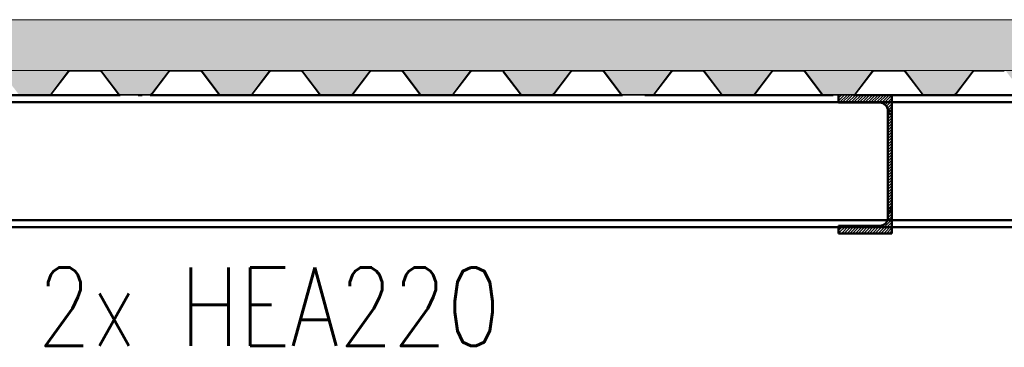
# Paper-space layout 'Layout1' of a CAD drawing. Extents: x -2 to 1243, y -36 to 596.
# Tile 8 of 132: x 129 to 161, y 149 to 159. Entities that reach past the tile are written whole.
import ezdxf

# ---------------------------------------------------------------- set-up
doc = ezdxf.new("R2010")
doc.units = 0
doc.linetypes.add('ACAD_ISO02W100', pattern=[15, 12, -3])
doc.linetypes.add('ACAD_ISO04W100', pattern=[30.5, 24, -3, 0.5, -3])
for name, color, linetype, lineweight in [('SS_2.ET-HALA_TaO-VESTAVBA_A1÷B2-P.NOSNIK', 172, 'CONTINUOUS', 50), ('SS_2.ET-HALA_TaO-VESTAVBA_A1÷B2-PODLAHA', 9, 'CONTINUOUS', 5), ('SS_2.ET-HALA_TaO-VESTAVBA_A1÷B2-TRAPEZ.PLECH', 153, 'CONTINUOUS', 18), ('SS_POPIS_PROFILU', 13, 'CONTINUOUS', 25), ('SS_SRAFY', 8, 'CONTINUOUS', 18)]:
    doc.layers.add(name, color=color, linetype=linetype, lineweight=lineweight)
doc.styles.add('romans.shx', font='romans.shx', dxfattribs={"height": 5})
pattern_1 = [(45, (194.3423, 60.282), (-0.8980256, 0.8980256), []), (45, (195.2403, 60.282), (-0.8980256, 0.8980256), [1.5875, -0.3175, 0, -0.3175])]

psp = doc.layouts.get("Layout1")

# ---------------------------------------------------------------- hatches: boundary and pattern name
at = {"layer": 'SS_2.ET-HALA_TaO-VESTAVBA_A1÷B2-PODLAHA'}
h = psp.add_hatch(dxfattribs=at)
h.set_pattern_fill('ANSI35', color=252, scale=0.2, style=0)
h.set_pattern_definition(pattern_1)
h.paths.add_polyline_path([(398.1123, 159.482), (83.1423, 159.482), (83.1423, 157.862), (398.1123, 157.862)], flags=0)
h = psp.add_hatch(dxfattribs=at)
h.set_pattern_fill('ANSI35', color=252, scale=0.2, style=0)
h.set_pattern_definition(pattern_1)
h.paths.add_polyline_path([(396.6652, 157.862), (394.4202, 157.862, -0.2326123), (394.4835, 157.8291), (395.0183, 157.1277, 0.239242), (395.0686, 157.1034), (396.0184, 157.1034, 0.2392421), (396.0663, 157.1277), (396.6011, 157.8291, -0.2266449)], flags=0)
h.paths.add_polyline_path([(393.4652, 157.862), (391.2202, 157.862, -0.2326123), (391.2835, 157.8291), (391.8183, 157.1277, 0.239242), (391.8686, 157.1034), (392.8184, 157.1034, 0.2392421), (392.8663, 157.1277), (393.4011, 157.8291, -0.2266449)], flags=0)
h.paths.add_polyline_path([(390.2652, 157.862), (388.0202, 157.862, -0.2326123), (388.0835, 157.8291), (388.6183, 157.1277, 0.239242), (388.6686, 157.1034), (389.6184, 157.1034, 0.2301971), (389.6663, 157.1277), (390.2011, 157.8291, -0.2266449)], flags=0)
h.paths.add_polyline_path([(387.0652, 157.862), (384.8202, 157.862, -0.2326123), (384.8835, 157.8291), (385.4183, 157.1277, 0.239242), (385.4686, 157.1034), (386.4184, 157.1034, 0.2392421), (386.4663, 157.1277), (387.0011, 157.8291, -0.2266449)], flags=0)
h.paths.add_polyline_path([(383.8652, 157.862), (381.6202, 157.862, -0.2326123), (381.6835, 157.8291), (382.2183, 157.1277, 0.239242), (382.2686, 157.1034), (383.2184, 157.1034, 0.2392421), (383.2663, 157.1277), (383.8011, 157.8291, -0.2266449)], flags=0)
h.paths.add_polyline_path([(380.6652, 157.862), (378.4202, 157.862, -0.2326123), (378.4835, 157.8291), (379.0183, 157.1277, 0.239242), (379.0686, 157.1034), (380.0184, 157.1034, 0.2392421), (380.0663, 157.1277), (380.6011, 157.8291, -0.2266449)], flags=0)
h.paths.add_polyline_path([(377.4652, 157.862), (375.2202, 157.862, -0.2326123), (375.2835, 157.8291), (375.8183, 157.1277, 0.239242), (375.8686, 157.1034), (376.8184, 157.1034, 0.2301971), (376.8663, 157.1277), (377.4011, 157.8291, -0.2266449)], flags=0)
h.paths.add_polyline_path([(374.2652, 157.862), (372.0202, 157.862, -0.2326123), (372.0835, 157.8291), (372.6183, 157.1277, 0.239242), (372.6686, 157.1034), (373.6184, 157.1034, 0.2392421), (373.6663, 157.1277), (374.2011, 157.8291, -0.2266449)], flags=0)
h.paths.add_polyline_path([(371.0652, 157.862), (368.8202, 157.862, -0.2326123), (368.8835, 157.8291), (369.4183, 157.1277, 0.239242), (369.4686, 157.1034), (370.4184, 157.1034, 0.2392421), (370.4663, 157.1277), (371.0011, 157.8291, -0.2266449)], flags=0)
h.paths.add_polyline_path([(367.8652, 157.862), (365.6202, 157.862, -0.2326123), (365.6835, 157.8291), (366.2183, 157.1277, 0.239242), (366.2686, 157.1034), (367.2184, 157.1034, 0.2392421), (367.2663, 157.1277), (367.8011, 157.8291, -0.2266449)], flags=0)
h.paths.add_polyline_path([(364.6652, 157.862), (362.4202, 157.862, -0.2326123), (362.4835, 157.8291), (363.0183, 157.1277, 0.239242), (363.0686, 157.1034), (364.0184, 157.1034, 0.2301971), (364.0663, 157.1277), (364.6011, 157.8291, -0.2266449)], flags=0)
h.paths.add_polyline_path([(361.4652, 157.862), (359.2202, 157.862, -0.2326123), (359.2835, 157.8291), (359.8183, 157.1277, 0.239242), (359.8686, 157.1034), (360.8184, 157.1034, 0.2392421), (360.8663, 157.1277), (361.4011, 157.8291, -0.2266449)], flags=0)
h.paths.add_polyline_path([(358.2652, 157.862), (356.0202, 157.862, -0.2326123), (356.0835, 157.8291), (356.6183, 157.1277, 0.239242), (356.6686, 157.1034), (357.6184, 157.1034, 0.2392421), (357.6663, 157.1277), (358.2011, 157.8291, -0.2266449)], flags=0)
h.paths.add_polyline_path([(355.0652, 157.862), (352.8202, 157.862, -0.2326123), (352.8835, 157.8291), (353.4183, 157.1277, 0.239242), (353.4686, 157.1034), (354.4184, 157.1034, 0.2392421), (354.4663, 157.1277), (355.0011, 157.8291, -0.2266449)], flags=0)
h.paths.add_polyline_path([(351.8652, 157.862), (349.6202, 157.862, -0.2326123), (349.6835, 157.8291), (350.2183, 157.1277, 0.239242), (350.2686, 157.1034), (351.2184, 157.1034, 0.2301971), (351.2663, 157.1277), (351.8011, 157.8291, -0.2266449)], flags=0)
h.paths.add_polyline_path([(348.6652, 157.862), (346.4202, 157.862, -0.2326123), (346.4835, 157.8291), (347.0183, 157.1277, 0.239242), (347.0686, 157.1034), (348.0184, 157.1034, 0.2392421), (348.0663, 157.1277), (348.6011, 157.8291, -0.2266449)], flags=0)
h.paths.add_polyline_path([(345.4652, 157.862), (343.2202, 157.862, -0.2326123), (343.2835, 157.8291), (343.8183, 157.1277, 0.239242), (343.8686, 157.1034), (344.8184, 157.1034, 0.2392421), (344.8663, 157.1277), (345.4011, 157.8291, -0.2266449)], flags=0)
h.paths.add_polyline_path([(342.2652, 157.862), (340.0202, 157.862, -0.2326123), (340.0835, 157.8291), (340.6183, 157.1277, 0.239242), (340.6686, 157.1034), (341.6184, 157.1034, 0.2392421), (341.6663, 157.1277), (342.2011, 157.8291, -0.2266449)], flags=0)
h.paths.add_polyline_path([(339.0652, 157.862), (336.8202, 157.862, -0.2326123), (336.8835, 157.8291), (337.4183, 157.1277, 0.239242), (337.4686, 157.1034), (338.4184, 157.1034, 0.2301971), (338.4663, 157.1277), (339.0011, 157.8291, -0.2266449)], flags=0)
h.paths.add_polyline_path([(335.8652, 157.862), (333.6202, 157.862, -0.2326123), (333.6835, 157.8291), (334.2183, 157.1277, 0.239242), (334.2686, 157.1034), (335.2184, 157.1034, 0.2392421), (335.2663, 157.1277), (335.8011, 157.8291, -0.2266449)], flags=0)
h.paths.add_polyline_path([(332.6652, 157.862), (330.4202, 157.862, -0.2326123), (330.4835, 157.8291), (331.0183, 157.1277, 0.239242), (331.0686, 157.1034), (332.0184, 157.1034, 0.2392421), (332.0663, 157.1277), (332.6011, 157.8291, -0.2266449)], flags=0)
h.paths.add_polyline_path([(329.4652, 157.862), (327.2202, 157.862, -0.2326123), (327.2835, 157.8291), (327.8183, 157.1277, 0.239242), (327.8686, 157.1034), (328.8184, 157.1034, 0.2392421), (328.8663, 157.1277), (329.4011, 157.8291, -0.2266449)], flags=0)
h.paths.add_polyline_path([(326.2652, 157.862), (324.0202, 157.862, -0.2326123), (324.0835, 157.8291), (324.6183, 157.1277, 0.239242), (324.6686, 157.1034), (325.6184, 157.1034, 0.2301971), (325.6663, 157.1277), (326.2011, 157.8291, -0.2266449)], flags=0)
h.paths.add_polyline_path([(323.0652, 157.862), (320.8202, 157.862, -0.2326123), (320.8835, 157.8291), (321.4183, 157.1277, 0.239242), (321.4686, 157.1034), (322.4184, 157.1034, 0.2392421), (322.4663, 157.1277), (323.0011, 157.8291, -0.2266449)], flags=0)
h.paths.add_polyline_path([(319.8652, 157.862), (317.6202, 157.862, -0.2326123), (317.6835, 157.8291), (318.2183, 157.1277, 0.239242), (318.2686, 157.1034), (319.2184, 157.1034, 0.2392421), (319.2663, 157.1277), (319.8011, 157.8291, -0.2266449)], flags=0)
h.paths.add_polyline_path([(316.6652, 157.862), (314.4202, 157.862, -0.2326123), (314.4835, 157.8291), (315.0183, 157.1277, 0.239242), (315.0686, 157.1034), (316.0184, 157.1034, 0.2392421), (316.0663, 157.1277), (316.6011, 157.8291, -0.2266449)], flags=0)
h.paths.add_polyline_path([(303.8652, 157.862), (301.6202, 157.862, -0.2326123), (301.6835, 157.8291), (302.2183, 157.1277, 0.239242), (302.2686, 157.1034), (303.2184, 157.1034, 0.2392421), (303.2663, 157.1277), (303.8011, 157.8291, -0.2266449)], flags=0)
h.paths.add_polyline_path([(300.6652, 157.862), (298.4202, 157.862, -0.2326123), (298.4835, 157.8291), (299.0183, 157.1277, 0.239242), (299.0686, 157.1034), (300.0184, 157.1034, 0.2301971), (300.0663, 157.1277), (300.6011, 157.8291, -0.2266449)], flags=0)
h.paths.add_polyline_path([(297.4652, 157.862), (295.2202, 157.862, -0.2326123), (295.2835, 157.8291), (295.8183, 157.1277, 0.239242), (295.8686, 157.1034), (296.8184, 157.1034, 0.2392421), (296.8663, 157.1277), (297.4011, 157.8291, -0.2266449)], flags=0)
h.paths.add_polyline_path([(294.2652, 157.862), (292.0202, 157.862, -0.2326123), (292.0835, 157.8291), (292.6183, 157.1277, 0.239242), (292.6686, 157.1034), (293.6184, 157.1034, 0.2392421), (293.6663, 157.1277), (294.2011, 157.8291, -0.2266449)], flags=0)
h.paths.add_polyline_path([(291.0652, 157.862), (288.8202, 157.862, -0.2326123), (288.8835, 157.8291), (289.4183, 157.1277, 0.239242), (289.4686, 157.1034), (290.4184, 157.1034, 0.2392421), (290.4663, 157.1277), (291.0011, 157.8291, -0.2266449)], flags=0)
h.paths.add_polyline_path([(287.8652, 157.862), (285.6202, 157.862, -0.2326123), (285.6835, 157.8291), (286.2183, 157.1277, 0.239242), (286.2686, 157.1034), (287.2184, 157.1034, 0.2301971), (287.2663, 157.1277), (287.8011, 157.8291, -0.2266449)], flags=0)
h.paths.add_polyline_path([(284.6652, 157.862), (282.4202, 157.862, -0.2326123), (282.4835, 157.8291), (283.0183, 157.1277, 0.239242), (283.0686, 157.1034), (284.0184, 157.1034, 0.2392421), (284.0663, 157.1277), (284.6011, 157.8291, -0.2266449)], flags=0)
h.paths.add_polyline_path([(281.4652, 157.862), (279.2202, 157.862, -0.2326123), (279.2835, 157.8291), (279.8183, 157.1277, 0.239242), (279.8686, 157.1034), (280.8184, 157.1034, 0.2392421), (280.8663, 157.1277), (281.4011, 157.8291, -0.2266449)], flags=0)
h.paths.add_polyline_path([(278.2652, 157.862), (276.0202, 157.862, -0.2326123), (276.0835, 157.8291), (276.6183, 157.1277, 0.239242), (276.6686, 157.1034), (277.6184, 157.1034, 0.2392421), (277.6663, 157.1277), (278.2011, 157.8291, -0.2266449)], flags=0)
h.paths.add_polyline_path([(275.0652, 157.862), (272.8202, 157.862, -0.2326123), (272.8835, 157.8291), (273.4183, 157.1277, 0.239242), (273.4686, 157.1034), (274.4184, 157.1034, 0.2301971), (274.4663, 157.1277), (275.0011, 157.8291, -0.2266449)], flags=0)
h.paths.add_polyline_path([(271.8652, 157.862), (269.6202, 157.862, -0.2326123), (269.6835, 157.8291), (270.2183, 157.1277, 0.239242), (270.2686, 157.1034), (271.2184, 157.1034, 0.2392421), (271.2663, 157.1277), (271.8011, 157.8291, -0.2266449)], flags=0)
h.paths.add_polyline_path([(268.6652, 157.862), (266.4202, 157.862, -0.2326123), (266.4835, 157.8291), (267.0183, 157.1277, 0.239242), (267.0686, 157.1034), (268.0184, 157.1034, 0.2392421), (268.0663, 157.1277), (268.6011, 157.8291, -0.2266449)], flags=0)
h.paths.add_polyline_path([(265.4652, 157.862), (263.2202, 157.862, -0.2326123), (263.2835, 157.8291), (263.8183, 157.1277, 0.239242), (263.8686, 157.1034), (264.8184, 157.1034, 0.2392421), (264.8663, 157.1277), (265.4011, 157.8291, -0.2266449)], flags=0)
h.paths.add_polyline_path([(262.2652, 157.862), (260.0202, 157.862, -0.2326123), (260.0835, 157.8291), (260.6183, 157.1277, 0.239242), (260.6686, 157.1034), (261.6184, 157.1034, 0.2301971), (261.6663, 157.1277), (262.2011, 157.8291, -0.2266449)], flags=0)
h.paths.add_polyline_path([(259.0652, 157.862), (256.8202, 157.862, -0.2326123), (256.8835, 157.8291), (257.4183, 157.1277, 0.239242), (257.4686, 157.1034), (258.4184, 157.1034, 0.2392421), (258.4663, 157.1277), (259.0011, 157.8291, -0.2266449)], flags=0)
h.paths.add_polyline_path([(255.8652, 157.862), (253.6202, 157.862, -0.2326123), (253.6835, 157.8291), (254.2183, 157.1277, 0.239242), (254.2686, 157.1034), (255.2184, 157.1034, 0.2392421), (255.2663, 157.1277), (255.8011, 157.8291, -0.2266449)], flags=0)
h.paths.add_polyline_path([(252.6652, 157.862), (250.4202, 157.862, -0.2326123), (250.4835, 157.8291), (251.0183, 157.1277, 0.239242), (251.0686, 157.1034), (252.0184, 157.1034, 0.2392421), (252.0663, 157.1277), (252.6011, 157.8291, -0.2266449)], flags=0)
h.paths.add_polyline_path([(249.4652, 157.862), (247.2202, 157.862, -0.2326123), (247.2835, 157.8291), (247.8183, 157.1277, 0.239242), (247.8686, 157.1034), (248.8184, 157.1034, 0.2301971), (248.8663, 157.1277), (249.4011, 157.8291, -0.2266449)], flags=0)
h.paths.add_polyline_path([(246.2652, 157.862), (244.0202, 157.862, -0.2326123), (244.0835, 157.8291), (244.6183, 157.1277, 0.239242), (244.6686, 157.1034), (245.6184, 157.1034, 0.2392421), (245.6663, 157.1277), (246.2011, 157.8291, -0.2266449)], flags=0)
h.paths.add_polyline_path([(243.0652, 157.862), (240.8202, 157.862, -0.2326123), (240.8835, 157.8291), (241.4183, 157.1277, 0.239242), (241.4686, 157.1034), (242.4184, 157.1034, 0.2392421), (242.4663, 157.1277), (243.0011, 157.8291, -0.2266449)], flags=0)
h.paths.add_polyline_path([(239.8652, 157.862), (237.6202, 157.862, -0.2326123), (237.6835, 157.8291), (238.2183, 157.1277, 0.239242), (238.2686, 157.1034), (239.2184, 157.1034, 0.2392421), (239.2663, 157.1277), (239.8011, 157.8291, -0.2266449)], flags=0)
h.paths.add_polyline_path([(236.6652, 157.862), (234.4202, 157.862, -0.2326123), (234.4835, 157.8291), (235.0183, 157.1277, 0.239242), (235.0686, 157.1034), (236.0184, 157.1034, 0.2301971), (236.0663, 157.1277), (236.6011, 157.8291, -0.2266449)], flags=0)
h.paths.add_polyline_path([(233.4652, 157.862), (231.2202, 157.862, -0.2326123), (231.2835, 157.8291), (231.8183, 157.1277, 0.239242), (231.8686, 157.1034), (232.8184, 157.1034, 0.2392421), (232.8663, 157.1277), (233.4011, 157.8291, -0.2266449)], flags=0)
h.paths.add_polyline_path([(230.2652, 157.862), (228.0202, 157.862, -0.2326123), (228.0835, 157.8291), (228.6183, 157.1277, 0.239242), (228.6686, 157.1034), (229.6184, 157.1034, 0.2392421), (229.6663, 157.1277), (230.2011, 157.8291, -0.2266449)], flags=0)
h.paths.add_polyline_path([(227.0652, 157.862), (224.8202, 157.862, -0.2326123), (224.8835, 157.8291), (225.4183, 157.1277, 0.239242), (225.4686, 157.1034), (226.4184, 157.1034, 0.2392421), (226.4663, 157.1277), (227.0011, 157.8291, -0.2266449)], flags=0)
h.paths.add_polyline_path([(223.8652, 157.862), (221.6202, 157.862, -0.2326123), (221.6835, 157.8291), (222.2183, 157.1277, 0.239242), (222.2686, 157.1034), (223.2184, 157.1034, 0.2301971), (223.2663, 157.1277), (223.8011, 157.8291, -0.2266449)], flags=0)
h.paths.add_polyline_path([(220.6652, 157.862), (218.4202, 157.862, -0.2326123), (218.4835, 157.8291), (219.0183, 157.1277, 0.239242), (219.0686, 157.1034), (220.0184, 157.1034, 0.2392421), (220.0663, 157.1277), (220.6011, 157.8291, -0.2266449)], flags=0)
h.paths.add_polyline_path([(217.4652, 157.862), (215.2202, 157.862, -0.2326123), (215.2835, 157.8291), (215.8183, 157.1277, 0.239242), (215.8686, 157.1034), (216.8184, 157.1034, 0.2392421), (216.8663, 157.1277), (217.4011, 157.8291, -0.2266449)], flags=0)
h.paths.add_polyline_path([(214.2652, 157.862), (212.0202, 157.862, -0.2326123), (212.0835, 157.8291), (212.6183, 157.1277, 0.239242), (212.6686, 157.1034), (213.6184, 157.1034, 0.2392421), (213.6663, 157.1277), (214.2011, 157.8291, -0.2266449)], flags=0)
h.paths.add_polyline_path([(211.0652, 157.862), (208.8202, 157.862, -0.2326123), (208.8835, 157.8291), (209.4183, 157.1277, 0.239242), (209.4686, 157.1034), (210.4184, 157.1034, 0.2301971), (210.4663, 157.1277), (211.0011, 157.8291, -0.2266449)], flags=0)
h.paths.add_polyline_path([(207.8652, 157.862), (205.6202, 157.862, -0.2326123), (205.6835, 157.8291), (206.2183, 157.1277, 0.239242), (206.2686, 157.1034), (207.2184, 157.1034, 0.2392421), (207.2663, 157.1277), (207.8011, 157.8291, -0.2266449)], flags=0)
h.paths.add_polyline_path([(204.6652, 157.862), (202.4202, 157.862, -0.2326123), (202.4835, 157.8291), (203.0183, 157.1277, 0.239242), (203.0686, 157.1034), (204.0184, 157.1034, 0.2392421), (204.0663, 157.1277), (204.6011, 157.8291, -0.2266449)], flags=0)
h.paths.add_polyline_path([(201.4652, 157.862), (199.2202, 157.862, -0.2326123), (199.2835, 157.8291), (199.8183, 157.1277, 0.239242), (199.8686, 157.1034), (200.8184, 157.1034, 0.2392421), (200.8663, 157.1277), (201.4011, 157.8291, -0.2266449)], flags=0)
h.paths.add_polyline_path([(188.6652, 157.862), (186.4202, 157.862, -0.2326123), (186.4835, 157.8291), (187.0183, 157.1277, 0.239242), (187.0686, 157.1034), (188.0184, 157.1034, 0.2392421), (188.0663, 157.1277), (188.6011, 157.8291, -0.2266449)], flags=0)
h.paths.add_polyline_path([(185.4652, 157.862), (183.2202, 157.862, -0.2326123), (183.2835, 157.8291), (183.8183, 157.1277, 0.239242), (183.8686, 157.1034), (184.8184, 157.1034, 0.2301971), (184.8663, 157.1277), (185.4011, 157.8291, -0.2266449)], flags=0)
h.paths.add_polyline_path([(182.2652, 157.862), (180.0202, 157.862, -0.2326123), (180.0835, 157.8291), (180.6183, 157.1277, 0.239242), (180.6686, 157.1034), (181.6184, 157.1034, 0.2392421), (181.6663, 157.1277), (182.2011, 157.8291, -0.2266449)], flags=0)
h.paths.add_polyline_path([(179.0652, 157.862), (176.8202, 157.862, -0.2326123), (176.8835, 157.8291), (177.4183, 157.1277, 0.239242), (177.4686, 157.1034), (178.4184, 157.1034, 0.2392421), (178.4663, 157.1277), (179.0011, 157.8291, -0.2266449)], flags=0)
h.paths.add_polyline_path([(175.8652, 157.862), (173.6202, 157.862, -0.2326123), (173.6835, 157.8291), (174.2183, 157.1277, 0.239242), (174.2686, 157.1034), (175.2184, 157.1034, 0.2392421), (175.2663, 157.1277), (175.8011, 157.8291, -0.2266449)], flags=0)
h.paths.add_polyline_path([(172.6652, 157.862), (170.4202, 157.862, -0.2326123), (170.4835, 157.8291), (171.0183, 157.1277, 0.239242), (171.0686, 157.1034), (172.0184, 157.1034, 0.2301971), (172.0663, 157.1277), (172.6011, 157.8291, -0.2266449)], flags=0)
h.paths.add_polyline_path([(169.4652, 157.862), (167.2202, 157.862, -0.2326123), (167.2835, 157.8291), (167.8183, 157.1277, 0.239242), (167.8686, 157.1034), (168.8184, 157.1034, 0.2392421), (168.8663, 157.1277), (169.4011, 157.8291, -0.2266449)], flags=0)
h.paths.add_polyline_path([(166.2652, 157.862), (164.0202, 157.862, -0.2326123), (164.0835, 157.8291), (164.6183, 157.1277, 0.239242), (164.6686, 157.1034), (165.6184, 157.1034, 0.2392421), (165.6663, 157.1277), (166.2011, 157.8291, -0.2266449)], flags=0)
h.paths.add_polyline_path([(163.0652, 157.862), (160.8202, 157.862, -0.2326123), (160.8835, 157.8291), (161.4183, 157.1277, 0.239242), (161.4686, 157.1034), (162.4184, 157.1034, 0.2392421), (162.4663, 157.1277), (163.0011, 157.8291, -0.2266449)], flags=0)
h.paths.add_polyline_path([(159.8652, 157.862), (157.6202, 157.862, -0.2326123), (157.6835, 157.8291), (158.2183, 157.1277, 0.239242), (158.2686, 157.1034), (159.2184, 157.1034, 0.2301971), (159.2663, 157.1277), (159.8011, 157.8291, -0.2266449)], flags=0)
h.paths.add_polyline_path([(156.6652, 157.862), (154.4202, 157.862, -0.2326123), (154.4835, 157.8291), (155.0183, 157.1277, 0.239242), (155.0686, 157.1034), (156.0184, 157.1034, 0.2392421), (156.0663, 157.1277), (156.6011, 157.8291, -0.2266449)], flags=0)
h.paths.add_polyline_path([(153.4652, 157.862), (151.2202, 157.862, -0.2326123), (151.2835, 157.8291), (151.8183, 157.1277, 0.239242), (151.8686, 157.1034), (152.8184, 157.1034, 0.2392421), (152.8663, 157.1277), (153.4011, 157.8291, -0.2266449)], flags=0)
h.paths.add_polyline_path([(150.2652, 157.862), (148.0202, 157.862, -0.2326123), (148.0835, 157.8291), (148.6183, 157.1277, 0.239242), (148.6686, 157.1034), (149.6184, 157.1034, 0.2392421), (149.6663, 157.1277), (150.2011, 157.8291, -0.2266449)], flags=0)
h.paths.add_polyline_path([(147.0652, 157.862), (144.8202, 157.862, -0.2326123), (144.8835, 157.8291), (145.4183, 157.1277, 0.239242), (145.4686, 157.1034), (146.4184, 157.1034, 0.2301971), (146.4663, 157.1277), (147.0011, 157.8291, -0.2266449)], flags=0)
h.paths.add_polyline_path([(143.8652, 157.862), (141.6202, 157.862, -0.2326123), (141.6835, 157.8291), (142.2183, 157.1277, 0.239242), (142.2686, 157.1034), (143.2184, 157.1034, 0.2392421), (143.2663, 157.1277), (143.8011, 157.8291, -0.2266449)], flags=0)
h.paths.add_polyline_path([(140.6652, 157.862), (138.4202, 157.862, -0.2326123), (138.4835, 157.8291), (139.0183, 157.1277, 0.239242), (139.0686, 157.1034), (140.0184, 157.1034, 0.2392421), (140.0663, 157.1277), (140.6011, 157.8291, -0.2266449)], flags=0)
h.paths.add_polyline_path([(137.4652, 157.862), (135.2202, 157.862, -0.2326123), (135.2835, 157.8291), (135.8183, 157.1277, 0.239242), (135.8686, 157.1034), (136.8184, 157.1034, 0.2392421), (136.8663, 157.1277), (137.4011, 157.8291, -0.2266449)], flags=0)
h.paths.add_polyline_path([(134.2652, 157.862), (132.0202, 157.862, -0.2326123), (132.0835, 157.8291), (132.6183, 157.1277, 0.239242), (132.6686, 157.1034), (133.6184, 157.1034, 0.2301971), (133.6663, 157.1277), (134.2011, 157.8291, -0.2266449)], flags=0)
h.paths.add_polyline_path([(131.0652, 157.862), (128.8202, 157.862, -0.2326123), (128.8835, 157.8291), (129.4183, 157.1277, 0.239242), (129.4686, 157.1034), (130.4184, 157.1034, 0.2392421), (130.4663, 157.1277), (131.0011, 157.8291, -0.2266449)], flags=0)
h.paths.add_polyline_path([(127.8652, 157.862), (125.6202, 157.862, -0.2326123), (125.6835, 157.8291), (126.2183, 157.1277, 0.239242), (126.2686, 157.1034), (127.2184, 157.1034, 0.2392421), (127.2663, 157.1277), (127.8011, 157.8291, -0.2266449)], flags=0)
h.paths.add_polyline_path([(124.6652, 157.862), (122.4202, 157.862, -0.2326123), (122.4835, 157.8291), (123.0183, 157.1277, 0.239242), (123.0686, 157.1034), (124.0184, 157.1034, 0.2392421), (124.0663, 157.1277), (124.6011, 157.8291, -0.2266449)], flags=0)
h.paths.add_polyline_path([(121.4652, 157.862), (119.2202, 157.862, -0.2326123), (119.2835, 157.8291), (119.8183, 157.1277, 0.239242), (119.8686, 157.1034), (120.8184, 157.1034, 0.2301971), (120.8663, 157.1277), (121.4011, 157.8291, -0.2266449)], flags=0)
h.paths.add_polyline_path([(118.2652, 157.862), (116.0202, 157.862, -0.2326123), (116.0835, 157.8291), (116.6183, 157.1277, 0.239242), (116.6686, 157.1034), (117.6184, 157.1034, 0.2392421), (117.6663, 157.1277), (118.2011, 157.8291, -0.2266449)], flags=0)
h.paths.add_polyline_path([(115.0652, 157.862), (112.8202, 157.862, -0.2326123), (112.8835, 157.8291), (113.4183, 157.1277, 0.239242), (113.4686, 157.1034), (114.4184, 157.1034, 0.2392421), (114.4663, 157.1277), (115.0011, 157.8291, -0.2266449)], flags=0)
h.paths.add_polyline_path([(111.8652, 157.862), (109.6202, 157.862, -0.2326123), (109.6835, 157.8291), (110.2183, 157.1277, 0.239242), (110.2686, 157.1034), (111.2184, 157.1034, 0.2392421), (111.2663, 157.1277), (111.8011, 157.8291, -0.2266449)], flags=0)
h.paths.add_polyline_path([(108.6652, 157.862), (106.4202, 157.862, -0.2326123), (106.4835, 157.8291), (107.0183, 157.1277, 0.239242), (107.0686, 157.1034), (108.0184, 157.1034, 0.2301971), (108.0663, 157.1277), (108.6011, 157.8291, -0.2266449)], flags=0)
h.paths.add_polyline_path([(105.4652, 157.862), (103.2202, 157.862, -0.2326123), (103.2835, 157.8291), (103.8183, 157.1277, 0.239242), (103.8686, 157.1034), (104.8184, 157.1034, 0.2392421), (104.8663, 157.1277), (105.4011, 157.8291, -0.2266449)], flags=0)
h.paths.add_polyline_path([(102.2652, 157.862), (100.0202, 157.862, -0.2326123), (100.0835, 157.8291), (100.6183, 157.1277, 0.239242), (100.6686, 157.1034), (101.6184, 157.1034, 0.2392421), (101.6663, 157.1277), (102.2011, 157.8291, -0.2266449)], flags=0)
h.paths.add_polyline_path([(99.0652, 157.862), (96.8202, 157.862, -0.2326123), (96.8835, 157.8291), (97.4183, 157.1277, 0.239242), (97.4686, 157.1034), (98.4184, 157.1034, 0.2392421), (98.4663, 157.1277), (99.0011, 157.8291, -0.2266449)], flags=0)
h.paths.add_polyline_path([(95.8652, 157.862), (93.6202, 157.862, -0.2326123), (93.6835, 157.8291), (94.2183, 157.1277, 0.239242), (94.2686, 157.1034), (95.2184, 157.1034, 0.2301971), (95.2663, 157.1277), (95.8011, 157.8291, -0.2266449)], flags=0)
h.paths.add_polyline_path([(398.1123, 157.2668), (398.1123, 157.862), (397.6202, 157.862, -0.2326123), (397.6835, 157.8291)], flags=0)
h.paths.add_polyline_path([(195.0652, 157.862), (192.8202, 157.862, -0.2326123), (192.8835, 157.8291), (193.4183, 157.1277, 0.239242), (193.4686, 157.1034), (194.4184, 157.1034, 0.2392421), (194.4663, 157.1277), (195.0011, 157.8291, -0.2266449)], flags=0)
h.paths.add_polyline_path([(308.6686, 157.1034), (309.6184, 157.1034, 0.2392421), (309.6663, 157.1277), (310.2011, 157.8291, -0.2266449), (310.2652, 157.862), (308.0202, 157.862, -0.2326123), (308.0835, 157.8291), (308.6183, 157.1277, 0.239242)], flags=0)
h.paths.add_polyline_path([(90.4835, 157.8291), (91.0183, 157.1277, 0.239242), (91.0686, 157.1034), (92.0184, 157.1034, 0.2392421), (92.0663, 157.1277), (92.6011, 157.8291, -0.2266449), (92.6652, 157.862), (90.4202, 157.862, -0.2326123)], flags=0)
h.paths.add_polyline_path([(89.4652, 157.862), (87.2202, 157.862, -0.2326123), (87.2835, 157.8291), (87.8183, 157.1277, 0.239242), (87.8686, 157.1034), (88.8184, 157.1034, 0.2392421), (88.8663, 157.1277), (89.4011, 157.8291, -0.2266449)], flags=0)
h.paths.add_polyline_path([(86.2652, 157.862), (84.0202, 157.862, -0.2326123), (84.0835, 157.8291), (84.6183, 157.1277, 0.239242), (84.6686, 157.1034), (85.6184, 157.1034, 0.2392421), (85.6663, 157.1277), (86.2011, 157.8291, -0.2266449)], flags=0)
h.paths.add_polyline_path([(197.6663, 157.1277), (198.2011, 157.8291, -0.2266449), (198.2652, 157.862), (196.0202, 157.862, -0.2326123), (196.0835, 157.8291), (196.6183, 157.1277, 0.239242), (196.6686, 157.1034), (197.6184, 157.1034, 0.2301971)], flags=0)
h.paths.add_polyline_path([(191.8652, 157.862), (189.6202, 157.862, -0.2326123), (189.6835, 157.8291), (190.2183, 157.1277, 0.239242), (190.2686, 157.1034), (191.2184, 157.1034, 0.2392421), (191.2663, 157.1277), (191.8011, 157.8291, -0.2266449)], flags=0)
h.paths.add_polyline_path([(311.2835, 157.8291), (311.8183, 157.1277, 0.239242), (311.8686, 157.1034), (312.8184, 157.1034, 0.2301971), (312.8663, 157.1277), (313.4011, 157.8291, -0.2266449), (313.4652, 157.862), (311.2202, 157.862, -0.2326123)], flags=0)
h.paths.add_polyline_path([(305.4686, 157.1034), (306.4184, 157.1034, 0.2392421), (306.4663, 157.1277), (307.0011, 157.8291, -0.2266449), (307.0652, 157.862), (304.8202, 157.862, -0.2326123), (304.8835, 157.8291), (305.4183, 157.1277, 0.239242)], flags=0)
at = {"layer": 'SS_SRAFY'}
h = psp.add_hatch(dxfattribs=at)
h.set_pattern_fill('ANSI31', color=5, scale=0.02, style=0)
h.set_pattern_definition([(45, (194.34228, 60.281964), (-0.04490128, 0.04490128), [])])
h.paths.add_polyline_path([(155.5423, 152.682), (157.2423, 152.682), (157.2423, 157.082), (155.5423, 157.082), (155.5423, 156.842), (156.8523, 156.842, -0.4142136), (157.1123, 156.582), (157.1123, 153.182, -0.4142136), (156.8523, 152.922), (155.5423, 152.922)], flags=0)

# ---------------------------------------------------------------- linework, layer by layer
at = {"layer": 'SS_2.ET-HALA_TaO-VESTAVBA_A1÷B2-P.NOSNIK', "color": 7, "linetype": 'ACAD_ISO04W100', "ltscale": 0.25}
psp.add_line((80.7423, 157.082), (194.3423, 157.082), dxfattribs=at)
psp.add_line((80.7423, 157.082), (194.3423, 157.082), dxfattribs=at)
at = {"layer": 'SS_2.ET-HALA_TaO-VESTAVBA_A1÷B2-P.NOSNIK', "color": 1, "linetype": 'Continuous', "ltscale": 0.25}
for p, q in [((127.2184, 157.082), (129.4661, 157.082)), ((130.4184, 157.082), (132.6661, 157.082)), ((133.6184, 157.082), (135.8661, 157.082)), ((136.8184, 157.082), (139.0661, 157.082)), ((140.0184, 157.082), (142.2661, 157.082)), ((143.2184, 157.082), (145.4661, 157.082)), ((146.4184, 157.082), (148.6661, 157.082)), ((149.6184, 157.082), (151.8661, 157.082)), ((152.8184, 157.082), (155.0661, 157.082)), ((155.5423, 157.082), (155.5423, 156.842)), ((156.0184, 157.082), (157.2423, 157.082)), ((157.2423, 157.082), (158.2661, 157.082)), ((157.2423, 152.682), (157.2423, 157.082)), ((159.2184, 157.082), (161.4661, 157.082)), ((125.5423, 156.862), (155.5423, 156.862)), ((155.5423, 156.842), (156.8523, 156.842)), ((157.2423, 156.862), (189.0423, 156.862)), ((157.1123, 156.582), (157.1123, 153.182)), ((124.0054, 153.102), (157.0791, 153.102)), ((157.2423, 153.102), (190.5791, 153.102)), ((125.5423, 152.882), (155.5423, 152.882)), ((156.8523, 152.922), (155.5423, 152.922)), ((155.5423, 152.922), (155.5423, 152.682)), ((157.2423, 152.882), (189.0423, 152.882)), ((155.5423, 152.682), (157.2423, 152.682))]:
    psp.add_line(p, q, dxfattribs=at)
at = {"layer": 'SS_2.ET-HALA_TaO-VESTAVBA_A1÷B2-P.NOSNIK', "color": 3, "linetype": 'ACAD_ISO02W100', "ltscale": 0.25}
for p, q in [((155.5423, 156.862), (157.2423, 156.862)), ((157.2423, 156.582), (157.1123, 156.582)), ((157.2423, 156.482), (157.1123, 156.482)), ((157.1123, 153.482), (157.2423, 153.482)), ((157.1123, 153.382), (157.2423, 153.382)), ((157.0791, 153.102), (157.2423, 153.102)), ((155.5423, 152.882), (157.2423, 152.882))]:
    psp.add_line(p, q, dxfattribs=at)
at = {"layer": 'SS_2.ET-HALA_TaO-VESTAVBA_A1÷B2-P.NOSNIK', "color": 1, "linetype": 'Continuous', "ltscale": 0.25, "extrusion": (-1.83697e-16, 6.12323e-17, -1)}
for centre, start, end in [((-156.8523, 156.582), 90, 180), ((-156.8523, 153.182), 180, 270)]:
    psp.add_arc(centre, 0.26, start, end, dxfattribs=at)
at = {"layer": 'SS_2.ET-HALA_TaO-VESTAVBA_A1÷B2-PODLAHA', "color": 9, "linetype": 'Continuous', "ltscale": 0.25}
for p, q in [((398.1123, 159.482), (83.1423, 159.482)), ((398.1123, 157.862), (83.1423, 157.862)), ((130.4663, 157.1277), (131.0011, 157.8291)), ((132.0835, 157.8291), (132.6183, 157.1277)), ((133.6663, 157.1277), (134.2011, 157.8291)), ((135.2835, 157.8291), (135.8183, 157.1277)), ((136.8663, 157.1277), (137.4011, 157.8291)), ((138.4835, 157.8291), (139.0183, 157.1277)), ((140.0663, 157.1277), (140.6011, 157.8291)), ((141.6835, 157.8291), (142.2183, 157.1277)), ((143.2663, 157.1277), (143.8011, 157.8291)), ((144.8835, 157.8291), (145.4183, 157.1277)), ((147.0011, 157.8291), (146.4663, 157.1277)), ((149.6663, 157.1277), (150.2011, 157.8291)), ((152.8663, 157.1277), (153.4011, 157.8291)), ((156.6011, 157.8291), (156.0663, 157.1277)), ((159.8011, 157.8291), (159.2663, 157.1277)), ((130.4184, 157.1034), (129.4661, 157.1034)), ((140.0184, 157.1034), (139.0661, 157.1034)), ((143.2184, 157.1034), (142.2661, 157.1034)), ((146.4184, 157.1034), (145.4661, 157.1034)), ((149.6184, 157.1034), (148.6661, 157.1034))]:
    psp.add_line(p, q, dxfattribs=at)
at = {"layer": 'SS_2.ET-HALA_TaO-VESTAVBA_A1÷B2-PODLAHA', "color": 9, "linetype": 'Continuous', "ltscale": 0.25, "extrusion": (-1.83697e-16, 6.12323e-17, -1)}
for centre, start in [((-131.0676, 157.7784), 37.32742), ((-134.2676, 157.7784), 37.32745), ((-137.4676, 157.7784), 37.32742), ((-140.6676, 157.7784), 37.32738), ((-143.8676, 157.7784), 37.32743), ((-156.6676, 157.7784), 37.32743), ((-159.8676, 157.7784), 37.32742)]:
    psp.add_arc(centre, 0.0836, start, 88.98538, dxfattribs=at)
at = {"layer": 'SS_2.ET-HALA_TaO-VESTAVBA_A1÷B2-PODLAHA', "color": 9, "linetype": 'Continuous', "ltscale": 0.25}
for centre, radius, start, end in [((132.0184, 157.7812), 0.0807, 36.34533, 89.96569), ((141.6184, 157.7812), 0.0807, 36.34533, 89.96569), ((144.8184, 157.7812), 0.0807, 36.34533, 89.96569), ((148.0184, 157.7812), 0.0807, 36.34533, 89.96569), ((151.2184, 157.7812), 0.0807, 36.34533, 89.96573), ((130.4184, 157.1627), 0.0593, 270.00002, 323.81866), ((132.6674, 157.1651), 0.0617, 217.3274, 268.85395), ((133.6174, 157.1648), 0.0613, 270.98235, 322.8363), ((135.8674, 157.1651), 0.0617, 217.3274, 268.85395), ((139.0674, 157.1651), 0.0617, 217.3274, 268.85395), ((142.2674, 157.1651), 0.0617, 217.32743, 268.85395), ((143.2184, 157.1627), 0.0593, 270.00002, 323.81866), ((145.4674, 157.1651), 0.0617, 217.3274, 268.85395), ((146.4174, 157.1648), 0.0613, 270.98235, 322.8363), ((148.6674, 157.1651), 0.0617, 217.3274, 268.85395), ((149.6184, 157.1627), 0.0593, 270.00002, 323.81866), ((151.8674, 157.1651), 0.0617, 217.32743, 268.85395), ((152.8184, 157.1627), 0.0593, 270, 323.81866), ((155.0674, 157.1651), 0.0617, 217.3274, 268.85395), ((158.2674, 157.1651), 0.0617, 217.32741, 268.85395), ((159.2174, 157.1648), 0.0613, 270.98235, 322.8363)]:
    psp.add_arc(centre, radius, start, end, dxfattribs=at)
at = {"layer": 'SS_2.ET-HALA_TaO-VESTAVBA_A1÷B2-PODLAHA', "color": 9, "linetype": 'Continuous', "ltscale": 0.25, "extrusion": (3.28218e-13, -2.87066e-13, -1)}
for centre, start in [((-147.0676, 157.7784), 37.32745), ((-153.4676, 157.7784), 37.32743)]:
    psp.add_arc(centre, 0.0836, start, 88.98538, dxfattribs=at)
at = {"layer": 'SS_2.ET-HALA_TaO-VESTAVBA_A1÷B2-PODLAHA', "color": 9, "linetype": 'Continuous', "ltscale": 0.25, "extrusion": (-3.28586e-13, 2.87188e-13, -1)}
psp.add_arc((-150.2676, 157.7784), 0.0836, 37.32742, 88.98538, dxfattribs=at)
at = {"layer": 'SS_2.ET-HALA_TaO-VESTAVBA_A1÷B2-TRAPEZ.PLECH', "color": 5, "linetype": 'Continuous', "ltscale": 0.25}
for p, q in [((130.4834, 157.1148), (131.0183, 157.8162)), ((131.0661, 157.8405), (132.0184, 157.8405)), ((132.0663, 157.8162), (132.6011, 157.1148)), ((132.6183, 157.1277), (132.0834, 157.8291)), ((133.6834, 157.1148), (134.2183, 157.8162)), ((134.2661, 157.8405), (135.2184, 157.8405)), ((135.2663, 157.8162), (135.8011, 157.1148)), ((135.8183, 157.1277), (135.2834, 157.8291)), ((136.8834, 157.1148), (137.4183, 157.8162)), ((137.4661, 157.8405), (138.4184, 157.8405)), ((138.4663, 157.8162), (139.0011, 157.1148)), ((139.0183, 157.1277), (138.4834, 157.8291)), ((140.0834, 157.1148), (140.6183, 157.8162)), ((140.6661, 157.8405), (141.5423, 157.8405)), ((140.7423, 157.862), (140.7423, 157.8405)), ((141.5423, 157.8405), (141.5423, 157.862)), ((141.5423, 157.8405), (141.6184, 157.8405)), ((141.6663, 157.8162), (142.2011, 157.1148)), ((142.2183, 157.1277), (141.6834, 157.8291)), ((143.2834, 157.1148), (143.8183, 157.8162)), ((143.8661, 157.8405), (144.8184, 157.8405)), ((144.8663, 157.8162), (145.4011, 157.1148)), ((145.4183, 157.1277), (144.8834, 157.8291)), ((146.4834, 157.1148), (147.0183, 157.8162)), ((147.0661, 157.8405), (148.0184, 157.8405)), ((148.0663, 157.8162), (148.6011, 157.1148)), ((148.6183, 157.1277), (148.0834, 157.8291)), ((149.6834, 157.1148), (150.2183, 157.8162)), ((150.2661, 157.8405), (151.2184, 157.8405)), ((151.2663, 157.8162), (151.8011, 157.1148)), ((151.8183, 157.1277), (151.2834, 157.8291)), ((152.8834, 157.1148), (153.4183, 157.8162)), ((153.4661, 157.8405), (154.4184, 157.8405)), ((154.4663, 157.8162), (155.0011, 157.1148)), ((155.0183, 157.1277), (154.4834, 157.8291)), ((156.0834, 157.1148), (156.6183, 157.8162)), ((156.6661, 157.8405), (157.6184, 157.8405)), ((157.6663, 157.8162), (158.2011, 157.1148)), ((158.2183, 157.1277), (157.6834, 157.8291)), ((159.2834, 157.1148), (159.8183, 157.8162)), ((159.8661, 157.8405), (160.7423, 157.8405)), ((159.9423, 157.862), (159.9423, 157.8405)), ((160.7423, 157.8405), (160.7423, 157.862)), ((160.7423, 157.8405), (160.8184, 157.8405)), ((129.4661, 157.082), (130.4184, 157.082)), ((133.6184, 157.1034), (132.6661, 157.1034)), ((132.6661, 157.082), (133.6184, 157.082)), ((136.8184, 157.1034), (135.8661, 157.1034)), ((135.8661, 157.082), (136.8184, 157.082)), ((139.0661, 157.082), (140.0184, 157.082)), ((142.2661, 157.082), (143.2184, 157.082)), ((145.4661, 157.082), (146.4184, 157.082)), ((148.6661, 157.082), (149.6184, 157.082)), ((152.8184, 157.1034), (151.8661, 157.1034)), ((151.8661, 157.082), (152.8184, 157.082)), ((156.0184, 157.1034), (155.0661, 157.1034)), ((155.0661, 157.082), (156.0184, 157.082)), ((159.2184, 157.1034), (158.2661, 157.1034)), ((158.2661, 157.082), (159.2184, 157.082))]:
    psp.add_line(p, q, dxfattribs=at)
for centre, radius, start, end in [((131.0661, 157.7812), 0.0807, 90, 143.65479), ((134.2661, 157.7812), 0.0807, 90, 143.65479), ((135.2184, 157.7812), 0.0807, 36.34521, 90), ((137.4661, 157.7812), 0.0807, 90, 143.65479), ((138.4184, 157.7812), 0.0807, 36.34521, 90), ((140.6661, 157.7812), 0.0807, 90, 143.65479), ((143.8661, 157.7812), 0.0807, 90, 143.65479), ((147.0661, 157.7812), 0.0807, 90, 143.65479), ((150.2661, 157.7812), 0.0807, 90, 143.65479), ((153.4661, 157.7812), 0.0807, 90, 143.65479), ((154.4184, 157.7812), 0.0807, 36.34521, 90), ((156.6661, 157.7812), 0.0807, 90, 143.65479), ((157.6184, 157.7812), 0.0807, 36.34521, 90), ((159.8661, 157.7812), 0.0807, 90, 143.65479), ((130.4184, 157.1627), 0.0807, 270, 323.65479), ((132.6661, 157.1627), 0.0807, 216.34521, 270), ((133.6184, 157.1627), 0.0807, 270, 323.65479), ((135.8661, 157.1627), 0.0807, 216.34521, 270), ((136.8184, 157.1627), 0.0593, 270.00002, 323.81847), ((136.8184, 157.1627), 0.0807, 270, 323.65479), ((139.0661, 157.1627), 0.0807, 216.34521, 270), ((140.0184, 157.1627), 0.0593, 270.00002, 323.81847), ((140.0184, 157.1627), 0.0807, 270, 323.65479), ((142.2661, 157.1627), 0.0807, 216.34521, 270), ((143.2184, 157.1627), 0.0807, 270, 323.65479), ((145.4661, 157.1627), 0.0807, 216.34521, 270), ((146.4184, 157.1627), 0.0807, 270, 323.65479), ((148.6661, 157.1627), 0.0807, 216.34521, 270), ((149.6184, 157.1627), 0.0807, 270, 323.65479), ((151.8661, 157.1627), 0.0807, 216.34521, 270), ((152.8184, 157.1627), 0.0807, 270, 323.65479), ((155.0661, 157.1627), 0.0807, 216.34521, 270), ((156.0184, 157.1627), 0.0593, 270.00002, 323.81847), ((156.0184, 157.1627), 0.0807, 270, 323.65479), ((158.2661, 157.1627), 0.0807, 216.34521, 270), ((159.2184, 157.1627), 0.0807, 270, 323.65479)]:
    psp.add_arc(centre, radius, start, end, dxfattribs=at)
at = {"layer": 'SS_2.ET-HALA_TaO-VESTAVBA_A1÷B2-TRAPEZ.PLECH', "color": 5, "linetype": 'Continuous', "ltscale": 0.25, "extrusion": (-9.35e-13, 8.01034e-13, -1)}
for centre in [(-131.0661, 157.7812), (-150.2661, 157.7812)]:
    psp.add_arc(centre, 0.0593, 36.18153, 90, dxfattribs=at)
at = {"layer": 'SS_2.ET-HALA_TaO-VESTAVBA_A1÷B2-TRAPEZ.PLECH', "color": 5, "linetype": 'Continuous', "ltscale": 0.25, "extrusion": (2.54017e-13, 6.13755e-13, -1)}
psp.add_arc((-132.0184, 157.7812), 0.0593, 90, 143.81847, dxfattribs=at)
at = {"layer": 'SS_2.ET-HALA_TaO-VESTAVBA_A1÷B2-TRAPEZ.PLECH', "color": 5, "linetype": 'Continuous', "ltscale": 0.25, "extrusion": (-1.83697e-16, 6.12323e-17, -1)}
for centre, start, end in [((-134.2661, 157.7812), 36.18153, 90), ((-135.2184, 157.7812), 90, 143.81847), ((-153.4661, 157.7812), 36.18153, 90), ((-154.4184, 157.7812), 90, 143.81847), ((-132.6661, 157.1627), 270, 323.81847), ((-133.6184, 157.1627), 216.18153, 270), ((-155.0661, 157.1627), 270, 323.81847)]:
    psp.add_arc(centre, 0.0593, start, end, dxfattribs=at)
at = {"layer": 'SS_2.ET-HALA_TaO-VESTAVBA_A1÷B2-TRAPEZ.PLECH', "color": 5, "linetype": 'Continuous', "ltscale": 0.25, "extrusion": (9.34632e-13, -8.00912e-13, -1)}
for centre in [(-137.4661, 157.7812), (-159.8661, 157.7812)]:
    psp.add_arc(centre, 0.0593, 36.18153, 90, dxfattribs=at)
at = {"layer": 'SS_2.ET-HALA_TaO-VESTAVBA_A1÷B2-TRAPEZ.PLECH', "color": 5, "linetype": 'Continuous', "ltscale": 0.25, "extrusion": (-5.08585e-13, -1.22733e-12, -1)}
for centre in [(-138.4184, 157.7812), (-157.6184, 157.7812)]:
    psp.add_arc(centre, 0.0593, 90, 143.81847, dxfattribs=at)
at = {"layer": 'SS_2.ET-HALA_TaO-VESTAVBA_A1÷B2-TRAPEZ.PLECH', "color": 5, "linetype": 'Continuous', "ltscale": 0.25, "extrusion": (1.40204e-12, -1.2014e-12, -1)}
psp.add_arc((-140.6661, 157.7812), 0.0593, 36.18153, 90, dxfattribs=at)
at = {"layer": 'SS_2.ET-HALA_TaO-VESTAVBA_A1÷B2-TRAPEZ.PLECH', "color": 5, "linetype": 'Continuous', "ltscale": 0.25, "extrusion": (1.52502e-12, 3.68223e-12, -1)}
psp.add_arc((-141.6184, 157.7812), 0.0593, 90, 143.81847, dxfattribs=at)
at = {"layer": 'SS_2.ET-HALA_TaO-VESTAVBA_A1÷B2-TRAPEZ.PLECH', "color": 5, "linetype": 'Continuous', "ltscale": 0.25, "extrusion": (-1.86982e-12, 1.60201e-12, -1)}
for centre in [(-143.8661, 157.7812), (-147.0661, 157.7812)]:
    psp.add_arc(centre, 0.0593, 36.18153, 90, dxfattribs=at)
at = {"layer": 'SS_2.ET-HALA_TaO-VESTAVBA_A1÷B2-TRAPEZ.PLECH', "color": 5, "linetype": 'Continuous', "ltscale": 0.25, "extrusion": (1.01662e-12, 2.45484e-12, -1)}
psp.add_arc((-144.8184, 157.7812), 0.0593, 90, 143.81847, dxfattribs=at)
at = {"layer": 'SS_2.ET-HALA_TaO-VESTAVBA_A1÷B2-TRAPEZ.PLECH', "color": 5, "linetype": 'Continuous', "ltscale": 0.25, "extrusion": (7.62418e-13, 1.84114e-12, -1)}
psp.add_arc((-148.0184, 157.7812), 0.0593, 90, 143.81847, dxfattribs=at)
at = {"layer": 'SS_2.ET-HALA_TaO-VESTAVBA_A1÷B2-TRAPEZ.PLECH', "color": 5, "linetype": 'Continuous', "ltscale": 0.25, "extrusion": (5.08217e-13, 1.22745e-12, -1)}
psp.add_arc((-151.2184, 157.7812), 0.0593, 90, 143.81847, dxfattribs=at)
at = {"layer": 'SS_2.ET-HALA_TaO-VESTAVBA_A1÷B2-TRAPEZ.PLECH', "color": 5, "linetype": 'Continuous', "ltscale": 0.25, "extrusion": (4.67224e-13, -4.00425e-13, -1)}
psp.add_arc((-156.6661, 157.7812), 0.0593, 36.18153, 90, dxfattribs=at)
at = {"layer": 'SS_2.ET-HALA_TaO-VESTAVBA_A1÷B2-TRAPEZ.PLECH', "color": 5, "linetype": 'Continuous', "ltscale": 0.25, "extrusion": (4.67224e-13, 4.00548e-13, -1)}
psp.add_arc((-135.8661, 157.1627), 0.0593, 270, 323.81847, dxfattribs=at)
at = {"layer": 'SS_2.ET-HALA_TaO-VESTAVBA_A1÷B2-TRAPEZ.PLECH', "color": 5, "linetype": 'Continuous', "ltscale": 0.25, "extrusion": (9.34632e-13, 8.01034e-13, -1)}
for centre in [(-139.0661, 157.1627), (-158.2661, 157.1627)]:
    psp.add_arc(centre, 0.0593, 270, 323.81847, dxfattribs=at)
at = {"layer": 'SS_2.ET-HALA_TaO-VESTAVBA_A1÷B2-TRAPEZ.PLECH', "color": 5, "linetype": 'Continuous', "ltscale": 0.25, "extrusion": (-2.80463e-12, -2.40286e-12, -1)}
psp.add_arc((-142.2661, 157.1627), 0.0593, 270, 323.81847, dxfattribs=at)
at = {"layer": 'SS_2.ET-HALA_TaO-VESTAVBA_A1÷B2-TRAPEZ.PLECH', "color": 5, "linetype": 'Continuous', "ltscale": 0.25, "extrusion": (-1.86982e-12, -1.60188e-12, -1)}
psp.add_arc((-145.4661, 157.1627), 0.0593, 270, 323.81847, dxfattribs=at)
at = {"layer": 'SS_2.ET-HALA_TaO-VESTAVBA_A1÷B2-TRAPEZ.PLECH', "color": 5, "linetype": 'Continuous', "ltscale": 0.25, "extrusion": (1.01662e-12, -2.45472e-12, -1)}
psp.add_arc((-146.4184, 157.1627), 0.0593, 216.18153, 270, dxfattribs=at)
at = {"layer": 'SS_2.ET-HALA_TaO-VESTAVBA_A1÷B2-TRAPEZ.PLECH', "color": 5, "linetype": 'Continuous', "ltscale": 0.25, "extrusion": (-9.35e-13, -8.00912e-13, -1)}
psp.add_arc((-148.6661, 157.1627), 0.0593, 270, 323.81847, dxfattribs=at)
at = {"layer": 'SS_2.ET-HALA_TaO-VESTAVBA_A1÷B2-TRAPEZ.PLECH', "color": 5, "linetype": 'Continuous', "ltscale": 0.25, "extrusion": (-4.67592e-13, -4.00425e-13, -1)}
psp.add_arc((-151.8661, 157.1627), 0.0593, 270, 323.81847, dxfattribs=at)
at = {"layer": 'SS_2.ET-HALA_TaO-VESTAVBA_A1÷B2-TRAPEZ.PLECH', "color": 5, "linetype": 'Continuous', "ltscale": 0.25, "extrusion": (-5.08585e-13, 1.22745e-12, -1)}
psp.add_arc((-159.2184, 157.1627), 0.0593, 216.18153, 270, dxfattribs=at)

# ---------------------------------------------------------------- texts
at = {"layer": 'SS_POPIS_PROFILU', "color": 13, "style": 'romans.shx', "width": 0.8}
psp.add_text('2x HEA220', height=2.5, dxfattribs=at).set_placement((130.0324, 149.0992))

doc.saveas('drawing.dxf')
